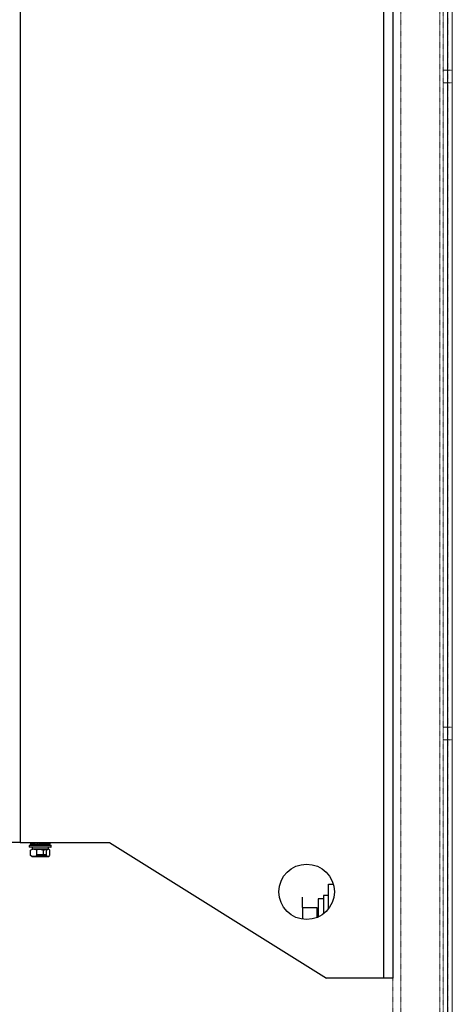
# Model space of a CAD drawing. Header units: inches. Extents: x 1390 to 5322, y 201 to 2979.
# Tile 63 of 85: x 5146 to 5322, y 1100 to 1500. Entities that reach past the tile are written whole.
import ezdxf

# ---------------------------------------------------------------- set-up
doc = ezdxf.new("R2010")
doc.units = ezdxf.units.IN
doc.header["$MEASUREMENT"] = 0
doc.linetypes.add('HIDDEN', pattern=[0.2, 0.1, -0.1])
doc.layers.add('PWR_0600HP', color=7, linetype='Continuous')

# ---------------------------------------------------------------- blocks, each defined once
blk = doc.blocks.new('ssw06_side')
at = {"color": 7, "linetype": 'Continuous'}
for p, q in [((-3.8, 0), (-3.8, -795)), ((0, 0), (0, -795)), ((-151.2, -60), (-151.2, -740)), ((-151.2, -740), (-155, -740)), ((-151.2, -740), (-115.02, -740)), ((-147.55, -741.2), (-147.55, -741.8)), ((-147.1, -740), (-147.1, -740.7)), ((-147.1, -740.7), (-145.75, -741.1)), ((-145.22, -741.05), (-145.23, -741.1)), ((-142.5, -741.04), (-142.53, -741.1)), ((-141.74, -745), (-141.74, -743.05)), ((-141.58, -740.7), (-141.69, -740.78)), ((-141.49, -740.91), (-141.66, -740.91)), ((-140.59, -740.7), (-141.13, -740.91)), ((-140.62, -741.1), (-140.55, -741.08)), ((-139.18, -745.25), (-139.18, -743.05)), ((-139.1, -740.7), (-139.1, -740)), ((-138.65, -741.8), (-138.65, -741.2)), ((-115.02, -740), (-27, -795)), ((-146.77, -745.37), (-147.02, -745.25)), ((-142.59, -745), (-144.46, -745)), ((-140.54, -745), (-142.59, -745)), ((-26.1, -766.88), (-26.1, -756.96)), ((-28.1, -762.91), (-30.3, -762.91)), ((-30.3, -762.91), (-30.3, -770.22)), ((-26.1, -761.46), (-28.1, -761.46)), ((-28.1, -761.46), (-28.1, -768.88)), ((-36.7, -766.42), (-36.7, -771.12)), ((-3.8, -795), (-27, -795)), ((0, -795), (-3.8, -795))]:
    blk.add_line(p, q, dxfattribs=at)
at = {"color": 144, "linetype": 'Continuous'}
for p, q in [((-142.32, -741.2), (-147.55, -741.2)), ((-147.55, -741.8), (-142.32, -741.8)), ((-147.45, -741.1), (-142.34, -741.1)), ((-142.34, -741.9), (-147.45, -741.9)), ((-147.08, -740.7), (-147.08, -740.69)), ((-145.74, -741.1), (-147.08, -740.7)), ((-147.05, -740.69), (-147.05, -740.7)), ((-147.05, -740.7), (-145.71, -741.1)), ((-147.02, -740.7), (-147.05, -740.7)), ((-147.02, -745.25), (-147.02, -743.05)), ((-146.93, -740.7), (-146.93, -740.69)), ((-145.65, -741.1), (-146.93, -740.7)), ((-146.87, -740.69), (-146.87, -740.7)), ((-146.87, -740.7), (-145.59, -741.1)), ((-146.67, -740.7), (-146.87, -740.7)), ((-146.67, -740.7), (-146.67, -740.69)), ((-145.48, -741.1), (-146.67, -740.7)), ((-146.57, -740.69), (-146.57, -740.7)), ((-146.57, -740.7), (-145.39, -741.1)), ((-146.29, -740.7), (-146.57, -740.7)), ((-146.4, -741.9), (-146.4, -742.7)), ((-142.52, -742.7), (-146.4, -742.7)), ((-146.29, -740.7), (-146.29, -740.69)), ((-145.23, -741.1), (-146.29, -740.7)), ((-146.16, -740.69), (-146.16, -740.7)), ((-145.81, -740.7), (-146.16, -740.7)), ((-146.16, -740.7), (-145.11, -741.1)), ((-145.81, -740.7), (-145.81, -740.69)), ((-144.92, -741.1), (-145.81, -740.7)), ((-145.75, -741.09), (-145.75, -741.1)), ((-145.74, -741.09), (-145.74, -741.1)), ((-145.73, -741.1), (-145.74, -741.1)), ((-145.66, -740.69), (-145.66, -740.7)), ((-145.66, -740.7), (-144.77, -741.1)), ((-145.24, -740.7), (-145.66, -740.7)), ((-145.65, -741.08), (-145.65, -741.1)), ((-145.62, -741.1), (-145.65, -741.1)), ((-145.57, -741.04), (-145.58, -741.07)), ((-145.04, -740.91), (-145.55, -740.7)), ((-145.49, -741.06), (-145.5, -741.09)), ((-145.43, -741.1), (-145.48, -741.1)), ((-144.91, -740.91), (-145.41, -740.7)), ((-145.24, -740.7), (-145.24, -740.69)), ((-144.54, -741.1), (-145.24, -740.7)), ((-144.7, -740.91), (-145.12, -740.7)), ((-145.06, -740.69), (-145.06, -740.7)), ((-145.06, -740.7), (-144.37, -741.1)), ((-144.6, -740.7), (-145.06, -740.7)), ((-145.04, -740.91), (-144.91, -740.91)), ((-144.91, -741.04), (-144.92, -741.1)), ((-144.73, -740.91), (-144.88, -740.91)), ((-144.73, -740.91), (-144.75, -740.98)), ((-144.16, -741.1), (-144.74, -740.7)), ((-144.7, -740.91), (-144.72, -741)), ((-144.7, -740.91), (-144.7, -740.91)), ((-144.6, -740.7), (-144.6, -740.69)), ((-144.56, -740.99), (-144.57, -741.08)), ((-144.46, -745.25), (-144.46, -743.05)), ((-144.41, -740.69), (-144.41, -740.7)), ((-143.91, -740.7), (-144.41, -740.7)), ((-144.35, -740.97), (-144.37, -741.1)), ((-144.33, -740.99), (-144.34, -741.1)), ((-144.26, -740.7), (-143.9, -741.1)), ((-143.91, -740.7), (-143.91, -740.69)), ((-143.67, -741.1), (-143.91, -740.7)), ((-143.66, -740.91), (-143.79, -740.7)), ((-143.72, -740.69), (-143.72, -740.7)), ((-143.2, -740.7), (-143.72, -740.7)), ((-143.66, -740.91), (-143.67, -741.1)), ((-143.56, -740.7), (-143.44, -741.1)), ((-143.44, -741.1), (-143.43, -740.91)), ((-143.23, -740.91), (-143.43, -740.91)), ((-143.3, -740.91), (-143.36, -740.7)), ((-143.23, -740.91), (-143.24, -741.1)), ((-143.2, -740.7), (-143.2, -740.69)), ((-143.2, -741.1), (-143.2, -740.7)), ((-143, -740.69), (-143, -740.7)), ((-143, -740.7), (-143, -741.1)), ((-142.48, -740.7), (-143, -740.7)), ((-142.73, -741.1), (-142.48, -740.7)), ((-142.54, -740.91), (-142.61, -740.91)), ((-142.54, -740.91), (-142.41, -740.7)), ((-142.54, -740.91), (-142.53, -741.1)), ((-139.8, -742.7), (-142.52, -742.7)), ((-142.32, -740.69), (-142.51, -740.91)), ((-142.49, -741.1), (-142.51, -740.91)), ((-142.13, -740.7), (-142.49, -741.1)), ((-142.48, -740.7), (-142.48, -740.69)), ((-142.34, -741.1), (-138.75, -741.1)), ((-138.75, -741.9), (-142.34, -741.9)), ((-138.65, -741.2), (-142.32, -741.2)), ((-142.32, -741.8), (-138.65, -741.8)), ((-142.29, -740.69), (-142.29, -740.7)), ((-141.79, -740.7), (-142.29, -740.7)), ((-142.26, -741.1), (-141.79, -740.7)), ((-142.08, -741.1), (-142.09, -740.95)), ((-141.6, -740.7), (-142.08, -741.1)), ((-142.04, -741.1), (-142.04, -741.07)), ((-142.04, -741.1), (-142.04, -741.1)), ((-141.86, -741.1), (-141.88, -740.93)), ((-141.86, -741.1), (-141.83, -741.08)), ((-141.85, -740.91), (-141.68, -740.91)), ((-141.85, -740.91), (-141.83, -741.1)), ((-141.79, -740.7), (-141.79, -740.69)), ((-141.65, -741.1), (-141.68, -740.91)), ((-141.67, -740.97), (-141.65, -740.95)), ((-141.24, -740.7), (-141.66, -740.91)), ((-141.62, -741.1), (-141.66, -740.91)), ((-141.6, -740.69), (-141.6, -740.7)), ((-141.13, -740.7), (-141.6, -740.7)), ((-141.08, -740.7), (-141.49, -740.91)), ((-141.49, -740.91), (-141.46, -741.1)), ((-141.01, -740.7), (-141.47, -740.91)), ((-141.32, -740.91), (-141.47, -740.91)), ((-141.43, -741.1), (-141.47, -740.91)), ((-141.36, -740.76), (-141.27, -740.7)), ((-140.86, -740.7), (-141.32, -740.91)), ((-141.28, -741.1), (-141.32, -740.91)), ((-140.79, -740.7), (-141.29, -740.91)), ((-141.16, -740.91), (-141.29, -740.91)), ((-141.26, -741.09), (-141.29, -740.91)), ((-140.39, -740.7), (-141.28, -741.1)), ((-140.65, -740.7), (-141.16, -740.91)), ((-141.16, -740.91), (-141.13, -741.03)), ((-141.13, -740.7), (-141.13, -740.69)), ((-141.13, -740.91), (-141.11, -741.02)), ((-141.09, -741.1), (-140.04, -740.7)), ((-140.97, -741.1), (-140.98, -741.05)), ((-140.96, -740.69), (-140.96, -740.7)), ((-140.54, -740.7), (-140.96, -740.7)), ((-140.94, -741.1), (-140.96, -741.05)), ((-140.86, -741.01), (-140.83, -741.1)), ((-140.84, -741), (-140.81, -741.1)), ((-140.83, -741.1), (-140.82, -741.09)), ((-140.81, -741.1), (-139.63, -740.7)), ((-140.72, -741.1), (-140.77, -741.1)), ((-140.72, -741.1), (-140.73, -741.07)), ((-140.7, -741.1), (-140.71, -741.06)), ((-140.62, -741.1), (-140.64, -741.04)), ((-140.55, -741.1), (-140.58, -741.1)), ((-140.55, -741.1), (-140.57, -741.02)), ((-139.27, -740.7), (-140.55, -741.1)), ((-140.54, -740.7), (-140.54, -740.69)), ((-140.54, -745.25), (-140.54, -743.05)), ((-140.49, -741.1), (-139.15, -740.7)), ((-140.46, -741.1), (-140.46, -741.09)), ((-140.46, -741.1), (-140.45, -741.1)), ((-140.45, -741.09), (-140.45, -741.1)), ((-140.45, -741.1), (-140.45, -741.1)), ((-140.39, -740.69), (-140.39, -740.7)), ((-140.04, -740.7), (-140.39, -740.7)), ((-140.04, -740.7), (-140.04, -740.69)), ((-139.91, -740.69), (-139.91, -740.7)), ((-139.63, -740.7), (-139.91, -740.7)), ((-139.8, -742.7), (-139.8, -741.9)), ((-139.63, -740.7), (-139.63, -740.69)), ((-139.53, -740.69), (-139.53, -740.7)), ((-139.33, -740.7), (-139.53, -740.7)), ((-139.33, -740.7), (-139.33, -740.69)), ((-139.27, -740.69), (-139.27, -740.7)), ((-139.15, -740.7), (-139.18, -740.7)), ((-139.15, -740.7), (-139.15, -740.69)), ((-139.12, -740.69), (-139.12, -740.7)), ((-146.8, -745.42), (-146.48, -745.6)), ((-146.48, -745.6), (-139.72, -745.6)), ((-139.72, -745.6), (-139.4, -745.42)), ((-26.1, -756.96), (-24.17, -756.96)), ((-36.7, -766.42), (-36.7, -762.17)), ((-36.7, -766.42), (-30.9, -766.42)), ((-30.9, -766.42), (-30.9, -770.48))]:
    blk.add_line(p, q, dxfattribs=at)
at = {"color": 7, "linetype": 'Continuous'}
blk.add_circle((-35, -760), 11.25, dxfattribs=at)
at = {"color": 144, "linetype": 'Continuous'}
for centre, start, end in [((-147.45, -741.2), 90, 180), ((-147.45, -741.8), 180, 270), ((-138.75, -741.2), 0, 90), ((-138.75, -741.8), 270, 0)]:
    blk.add_arc(centre, 0.1, start, end, dxfattribs=at)
for points, knots in [([(-144.46, -743.05), (-144.88, -742.86), (-145.3, -742.74), (-145.96, -742.74), (-146.17, -742.77), (-146.6, -742.88), (-146.81, -742.95), (-147.02, -743.05)], [0, 0, 0, 0, 0.5, 0.5, 0.75, 0.75, 1, 1, 1, 1]), ([(-144.58, -742.83), (-144.47, -742.81), (-143.7, -742.64), (-142.72, -742.78), (-141.91, -743), (-141.74, -743.05)], [0, 0, 0, 0, 0.120914, 0.81987, 1, 1, 1, 1]), ([(-143.2, -740.69), (-143.18, -740.7), (-143.15, -740.7), (-143.12, -740.7), (-143.1, -740.7)], [0, 0, 0, 0, 0.500457, 1, 1, 1, 1]), ([(-143.1, -740.7), (-143.08, -740.7), (-143.05, -740.7), (-143.02, -740.7), (-143, -740.69)], [0, 0, 0, 0, 0.499543, 1, 1, 1, 1]), ([(-141.74, -743.05), (-141.28, -742.86), (-140.72, -742.62), (-140.17, -742.79), (-140.07, -742.82)], [0, 0, 0, 0, 0.81921, 1, 1, 1, 1]), ([(-139.18, -743.05), (-139.4, -742.86), (-139.62, -742.74), (-139.97, -742.74), (-140.09, -742.77), (-140.31, -742.88), (-140.43, -742.95), (-140.54, -743.05)], [0, 0, 0, 0, 0.5, 0.5, 0.75, 0.75, 1, 1, 1, 1]), ([(-140.54, -745.25), (-140.86, -745.34), (-141.18, -745.42), (-141.84, -745.53), (-142.17, -745.56), (-142.83, -745.56), (-143.17, -745.53), (-143.82, -745.42), (-144.14, -745.34), (-144.46, -745.25)], [0, 0, 0, 0, 0.25, 0.25, 0.5, 0.5, 0.75, 0.75, 1, 1, 1, 1]), ([(-140.54, -745.25), (-140.29, -745.42), (-139.92, -745.69), (-139.56, -745.45), (-139.43, -745.37)], [0, 0, 0, 0, 0.656405, 1, 1, 1, 1])]:
    blk.add_open_spline(points, degree=3, knots=knots, dxfattribs=at)
for points in [[(-146.67, -740.69), (-146.65, -740.7), (-146.62, -740.7), (-146.59, -740.7), (-146.57, -740.69)], [(-146.29, -740.69), (-146.27, -740.7), (-146.23, -740.7), (-146.19, -740.7), (-146.16, -740.69)], [(-145.81, -740.69), (-145.78, -740.7), (-145.73, -740.7), (-145.68, -740.7), (-145.66, -740.69)], [(-145.71, -741.1), (-145.72, -741.1), (-145.72, -741.1), (-145.73, -741.1)], [(-145.59, -741.1), (-145.6, -741.1), (-145.61, -741.1), (-145.62, -741.1)], [(-145.39, -741.1), (-145.4, -741.1), (-145.42, -741.1), (-145.43, -741.1)], [(-145.24, -740.69), (-145.21, -740.7), (-145.15, -740.7), (-145.09, -740.7), (-145.06, -740.69)], [(-145.17, -741.1), (-145.19, -741.1), (-145.21, -741.1), (-145.23, -741.1)], [(-145.11, -741.1), (-145.13, -741.1), (-145.15, -741.1), (-145.17, -741.1)], [(-144.84, -741.1), (-144.87, -741.1), (-144.89, -741.1), (-144.92, -741.1)], [(-144.6, -740.69), (-144.57, -740.7), (-144.51, -740.7), (-144.44, -740.7), (-144.41, -740.69)], [(-144.46, -741.1), (-144.49, -741.1), (-144.52, -741.1), (-144.54, -741.1)], [(-144.25, -741.1), (-144.22, -741.1), (-144.19, -741.1), (-144.16, -741.1)], [(-143.91, -740.69), (-143.88, -740.7), (-143.81, -740.7), (-143.75, -740.7), (-143.72, -740.69)], [(-143.9, -741.1), (-143.87, -741.1), (-143.84, -741.1), (-143.8, -741.1)], [(-143.57, -741.1), (-143.61, -741.1), (-143.64, -741.1), (-143.67, -741.1)], [(-143, -741.1), (-143.03, -741.1), (-143.07, -741.1), (-143.1, -741.1)], [(-142.63, -741.1), (-142.66, -741.1), (-142.69, -741.1), (-142.73, -741.1)], [(-142.53, -741.1), (-142.56, -741.1), (-142.59, -741.1), (-142.63, -741.1)], [(-142.48, -740.69), (-142.45, -740.7), (-142.39, -740.7), (-142.32, -740.7), (-142.29, -740.69)], [(-142.17, -741.1), (-142.2, -741.1), (-142.23, -741.1), (-142.26, -741.1)], [(-141.74, -741.1), (-141.77, -741.1), (-141.8, -741.1), (-141.83, -741.1)], [(-141.79, -740.69), (-141.76, -740.7), (-141.69, -740.7), (-141.63, -740.7), (-141.6, -740.69)], [(-141.65, -741.1), (-141.68, -741.1), (-141.71, -741.1), (-141.74, -741.1)], [(-141.36, -741.1), (-141.38, -741.1), (-141.41, -741.1), (-141.43, -741.1)], [(-141.28, -741.1), (-141.31, -741.1), (-141.33, -741.1), (-141.36, -741.1)], [(-141.13, -740.69), (-141.11, -740.7), (-141.05, -740.7), (-140.99, -740.7), (-140.96, -740.69)], [(-141.03, -741.1), (-141.05, -741.1), (-141.07, -741.1), (-141.09, -741.1)], [(-140.97, -741.1), (-140.99, -741.1), (-141.01, -741.1), (-141.03, -741.1)], [(-140.77, -741.1), (-140.78, -741.1), (-140.8, -741.1), (-140.81, -741.1)], [(-140.54, -740.69), (-140.52, -740.7), (-140.47, -740.7), (-140.42, -740.7), (-140.39, -740.69)], [(-140.47, -741.1), (-140.48, -741.1), (-140.48, -741.1), (-140.49, -741.1)], [(-140.04, -740.69), (-140.01, -740.7), (-139.97, -740.7), (-139.93, -740.7), (-139.91, -740.69)], [(-139.63, -740.69), (-139.61, -740.7), (-139.58, -740.7), (-139.55, -740.7), (-139.53, -740.69)]]:
    blk.add_open_spline(points, degree=3, dxfattribs=at)
at = {"color": 7, "linetype": 'Continuous'}
blk.add_open_spline([(-144.77, -741.1), (-144.79, -741.1), (-144.82, -741.1), (-144.84, -741.1)], degree=3, dxfattribs=at)
blk.add_open_spline([(-147.02, -745.25), (-146.6, -745.44), (-146.18, -745.56), (-145.53, -745.56), (-145.31, -745.53), (-144.88, -745.42), (-144.67, -745.34), (-144.46, -745.25)], degree=3, knots=[0, 0, 0, 0, 0.5, 0.5, 0.75, 0.75, 1, 1, 1, 1], dxfattribs=at)

msp = doc.modelspace()

# ---------------------------------------------------------------- linework, layer by layer
at = {"color": 7, "linetype": 'Continuous', "lineweight": 15}
for p, q in [((5319.74, 914.11), (5319.74, 2785.2)), ((5321.64, 782.28), (5321.64, 2785.2))]:
    msp.add_line(p, q, dxfattribs=at)
at = {"color": 7, "linetype": 'HIDDEN', "lineweight": 0}
for p, q in [((5317.87, 2781.17), (5317.87, 917.29)), ((5319.77, 917.29), (5319.77, 2781.17)), ((5297.52, 2728.05), (5297.52, 924.65)), ((5300.69, 2728.05), (5300.69, 924.65)), ((5316.57, 2728.05), (5316.57, 924.65)), ((5319.77, 1479.68), (5317.87, 1479.68)), ((5321.64, 1479.67), (5319.74, 1479.67)), ((5317.87, 1474.52), (5319.77, 1474.52)), ((5319.74, 1474.52), (5321.64, 1474.52)), ((5319.77, 1212.98), (5317.87, 1212.98)), ((5321.64, 1212.97), (5319.74, 1212.97)), ((5317.87, 1207.82), (5319.77, 1207.82)), ((5319.74, 1207.82), (5321.64, 1207.82))]:
    msp.add_line(p, q, dxfattribs=at)

# ---------------------------------------------------------------- block references
at = {"layer": 'PWR_0600HP'}
msp.add_blockref('ssw06_side', (5297.52, 1906.09), dxfattribs=at)

doc.saveas('drawing.dxf')
